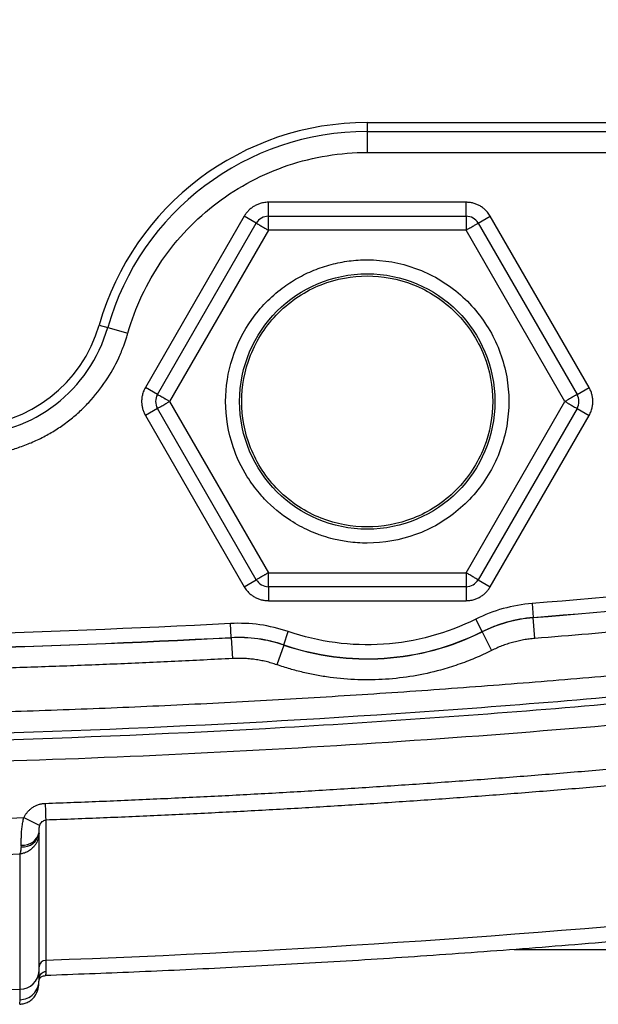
# Model space of a CAD drawing. Header units: millimetres. Extents: x 19 to 819, y 19 to 629.
# Tile 31 of 54: x 511 to 531, y 177 to 212. Entities that reach past the tile are written whole.
import ezdxf

# ---------------------------------------------------------------- set-up
doc = ezdxf.new("R2010")
doc.units = ezdxf.units.MM
doc.header["$LTSCALE"] = 3

msp = doc.modelspace()

# ---------------------------------------------------------------- linework, layer by layer
for p, q in [((523.004, 208.412), (523.004, 208.09)), ((523.004, 208.412), (536.101, 208.412)), ((523.004, 208.09), (536.101, 208.09)), ((523.004, 208.09), (523.004, 207.34)), ((523.004, 207.34), (536.101, 207.34)), ((526.55, 205.553), (519.458, 205.553)), ((519.458, 205.053), (519.458, 205.553)), ((526.55, 205.053), (526.55, 205.553)), ((518.592, 205.053), (515.046, 198.912)), ((515.479, 198.662), (519.025, 204.803)), ((519.025, 204.803), (518.592, 205.053)), ((519.458, 205.053), (526.55, 205.053)), ((519.458, 204.553), (519.458, 205.053)), ((526.55, 205.053), (526.55, 204.553)), ((526.983, 204.803), (527.416, 205.053)), ((526.983, 204.803), (530.529, 198.662)), ((530.962, 198.912), (527.416, 205.053)), ((519.458, 204.553), (515.912, 198.412)), ((526.55, 204.553), (519.458, 204.553)), ((530.096, 198.412), (526.55, 204.553)), ((513.387, 201.152), (513.696, 201.064)), ((513.696, 201.064), (514.417, 200.859)), ((515.479, 198.662), (515.046, 198.912)), ((530.529, 198.662), (530.962, 198.912)), ((515.912, 198.412), (519.458, 192.27)), ((526.55, 192.27), (530.096, 198.412)), ((515.479, 198.162), (515.046, 197.912)), ((519.025, 192.02), (515.479, 198.162)), ((530.529, 198.162), (526.983, 192.02)), ((530.529, 198.162), (530.962, 197.912)), ((515.046, 197.912), (518.592, 191.77)), ((527.416, 191.77), (530.962, 197.912)), ((519.458, 191.77), (519.458, 192.27)), ((519.458, 192.27), (526.55, 192.27)), ((526.55, 192.27), (526.55, 191.77)), ((518.592, 191.77), (519.025, 192.02)), ((519.458, 191.77), (519.458, 191.27)), ((526.55, 191.77), (519.458, 191.77)), ((526.55, 191.77), (526.55, 191.27)), ((526.983, 192.02), (527.416, 191.77)), ((519.458, 191.27), (526.55, 191.27)), ((528.916, 191.168), (528.956, 190.67)), ((528.956, 190.67), (528.958, 190.663)), ((529.018, 189.915), (528.958, 190.663)), ((518.126, 189.951), (518.1, 190.45)), ((527.124, 190.159), (526.901, 190.607)), ((518.125, 189.943), (518.126, 189.951)), ((518.125, 189.943), (518.165, 189.195)), ((520.01, 189.687), (520.173, 190.16)), ((527.126, 190.152), (527.124, 190.159)), ((527.126, 190.152), (527.461, 189.482)), ((520.009, 189.68), (519.766, 188.971)), ((520.01, 189.687), (520.009, 189.68)), ((511.23, 180.457), (511.23, 182.937)), ((510.551, 177.342), (510.551, 182.188)), ((511.23, 180.506), (511.23, 182.466)), ((511.23, 178.138), (511.23, 180.506)), ((511.23, 178), (511.23, 180.457)), ((528.274, 178.762), (539.303, 178.762)), ((511.226, 177.622), (511.23, 177.652)), ((511.248, 177.706), (511.24, 177.691)), ((510.538, 176.82), (510.552, 176.965)), ((510.537, 176.799), (510.538, 176.82))]:
    msp.add_line(p, q)
at = {"flags": 128}
msp.add_lwpolyline([(511.45, 184.004), (511.453, 183.906), (511.457, 183.811), (511.46, 183.72), (511.463, 183.636), (511.466, 183.561), (511.468, 183.496), (511.47, 183.442), (511.471, 183.402)], dxfattribs=at)
msp.add_circle((523.004, 198.412), 4.579)
for centre, radius, start, end in [((523.004, 198.412), 10, 90, 164.0928), ((523.004, 198.412), 9.679, 90, 164.0928), ((519.458, 204.553), 0.5, 90, 150), ((526.55, 204.553), 0.5, 30, 90), ((508.578, 202.523), 5, 271.1506, 344.0928), ((508.578, 202.523), 5.321, 271.1506, 344.0928), ((515.912, 198.412), 0.5, 150, 210), ((530.096, 198.412), 0.5, 330, 30), ((519.458, 192.27), 0.5, 210, 270), ((526.55, 192.27), 0.5, 270, 330), ((523.004, 198.412), 9.231, 251.0686, 296.5271), ((523.004, 198.412), 9.223, 251.0628, 296.5329), ((519.273, 200.624), 19.166, 243.3739, 245.281), ((510.664, 183.08), 0.576, 263.089, 349.0884), ((510.653, 183.025), 0.584, 264.3895, 351.2958), ((511.472, 178.131), 0.242, 90.057, 178.241), ((510.552, 178.021), 0.678, 269.9389, 358.2364)]:
    msp.add_arc(centre, radius, start, end)
for points, knots in [([(449.461, 258.552), (449.592, 258.568), (449.724, 258.584), (449.855, 258.6), (450.307, 258.655), (450.76, 258.71), (451.212, 258.763), (452.118, 258.87), (453.023, 258.974), (453.929, 259.075), (455.742, 259.277), (457.556, 259.466), (459.372, 259.642), (463.005, 259.995), (466.645, 260.298), (470.29, 260.551), (477.58, 261.055), (484.892, 261.357), (492.207, 261.456), (506.839, 261.652), (521.486, 261.032), (536.014, 259.605), (537.83, 259.427), (539.644, 259.236), (541.456, 259.033), (542.362, 258.931), (543.268, 258.826), (544.173, 258.718), (544.625, 258.664), (545.078, 258.61), (545.53, 258.554), (545.982, 258.498), (546.438, 258.453), (546.86, 258.381), (547.705, 258.237), (548.578, 257.946), (549.398, 257.495), (550.219, 257.043), (550.983, 256.431), (551.615, 255.701), (552.246, 254.971), (552.74, 254.128), (553.068, 253.254), (553.396, 252.38), (553.558, 251.481), (553.581, 250.628), (553.586, 250.415), (553.587, 250.192), (553.586, 249.963), (553.586, 249.735), (553.583, 249.502), (553.583, 249.275), (553.583, 248.819), (553.583, 248.362), (553.583, 247.905), (553.583, 247.448), (553.583, 246.992), (553.583, 246.535), (553.583, 246.421), (553.586, 246.309), (553.59, 246.196), (553.595, 246.084), (553.603, 245.971), (553.614, 245.859), (553.636, 245.635), (553.671, 245.413), (553.724, 245.195), (553.83, 244.76), (554.003, 244.347), (554.154, 243.921), (554.229, 243.708), (554.302, 243.497), (554.374, 243.284), (554.447, 243.071), (554.518, 242.858), (554.589, 242.644), (554.869, 241.788), (555.132, 240.922), (555.376, 240.049), (556.35, 236.554), (557.018, 232.926), (557.346, 229.252), (558.001, 221.904), (557.264, 214.381), (555.273, 207.41), (555.024, 206.538), (554.756, 205.676), (554.47, 204.822), (554.327, 204.395), (554.18, 203.971), (554.028, 203.549), (553.876, 203.127), (553.721, 202.701), (553.649, 202.259), (553.576, 201.818), (553.583, 201.364), (553.583, 200.906), (553.583, 200.449), (553.583, 199.993), (553.583, 199.537), (553.583, 199.08), (553.583, 198.623), (553.583, 198.167), (553.583, 197.71), (553.594, 197.269), (553.563, 196.836), (553.502, 195.971), (553.295, 195.07), (552.922, 194.206), (552.549, 193.342), (552.01, 192.521), (551.344, 191.824), (550.677, 191.127), (549.887, 190.557), (549.053, 190.149), (548.636, 189.945), (548.209, 189.781), (547.782, 189.655), (547.354, 189.53), (546.946, 189.445), (546.508, 189.39), (546.399, 189.377), (546.29, 189.363), (546.177, 189.349), (546.065, 189.335), (545.952, 189.321), (545.837, 189.307), (545.609, 189.279), (545.378, 189.25), (545.152, 189.223), (544.7, 189.168), (544.247, 189.113), (543.795, 189.06), (542.89, 188.953), (541.984, 188.849), (541.078, 188.748), (539.266, 188.546), (537.451, 188.357), (535.635, 188.181), (532.002, 187.828), (528.362, 187.525), (524.717, 187.272), (517.427, 186.768), (510.115, 186.466), (502.8, 186.367), (488.169, 186.171), (473.521, 186.791), (458.993, 188.218), (457.177, 188.396), (455.363, 188.587), (453.551, 188.79), (452.645, 188.892), (451.739, 188.997), (450.834, 189.105), (450.382, 189.159), (449.93, 189.214), (449.477, 189.269), (449.025, 189.325), (448.57, 189.37), (448.147, 189.442), (447.303, 189.586), (446.43, 189.877), (445.609, 190.328), (444.788, 190.78), (444.024, 191.392), (443.393, 192.122), (442.761, 192.852), (442.267, 193.695), (441.939, 194.569), (441.611, 195.443), (441.449, 196.343), (441.427, 197.195), (441.421, 197.408), (441.42, 197.631), (441.421, 197.86), (441.422, 198.088), (441.424, 198.321), (441.424, 198.548), (441.424, 199.004), (441.424, 199.461), (441.424, 199.918), (441.424, 200.375), (441.424, 200.831), (441.424, 201.288), (441.424, 201.402), (441.422, 201.514), (441.417, 201.627), (441.412, 201.739), (441.404, 201.852), (441.393, 201.964), (441.372, 202.188), (441.337, 202.41), (441.283, 202.628), (441.177, 203.063), (441.004, 203.476), (440.854, 203.902), (440.778, 204.115), (440.705, 204.326), (440.633, 204.539), (440.56, 204.752), (440.489, 204.965), (440.419, 205.179), (440.138, 206.035), (439.875, 206.901), (439.631, 207.774), (438.657, 211.269), (437.989, 214.897), (437.662, 218.571), (437.006, 225.919), (437.743, 233.442), (439.734, 240.413), (439.983, 241.285), (440.251, 242.148), (440.537, 243.001), (440.68, 243.428), (440.828, 243.852), (440.98, 244.274), (441.131, 244.696), (441.286, 245.122), (441.359, 245.564), (441.431, 246.005), (441.424, 246.459), (441.424, 246.917), (441.424, 247.374), (441.424, 247.83), (441.424, 248.286), (441.424, 248.743), (441.424, 249.2), (441.424, 249.656), (441.424, 250.113), (441.413, 250.554), (441.444, 250.987), (441.505, 251.852), (441.712, 252.753), (442.085, 253.617), (442.458, 254.481), (442.997, 255.302), (443.664, 255.999), (444.33, 256.696), (445.121, 257.266), (445.955, 257.674), (446.788, 258.082), (447.661, 258.328), (448.499, 258.433), (448.604, 258.446), (448.715, 258.46), (448.831, 258.474), (448.946, 258.488), (449.064, 258.503), (449.177, 258.517), (449.271, 258.529), (449.366, 258.54), (449.461, 258.552)], [0.99723, 0.99723, 0.99723, 0.99723, 0.998366, 0.998366, 0.998366, 1.002272, 1.002272, 1.002272, 1.010085, 1.010085, 1.010085, 1.02571, 1.02571, 1.02571, 1.05696, 1.05696, 1.05696, 1.11946, 1.11946, 1.11946, 1.24446, 1.24446, 1.24446, 1.260085, 1.260085, 1.260085, 1.267897, 1.267897, 1.267897, 1.271804, 1.271804, 1.271804, 1.27571, 1.27571, 1.27571, 1.283522, 1.283522, 1.283522, 1.291335, 1.291335, 1.291335, 1.299147, 1.299147, 1.299147, 1.30696, 1.30696, 1.30696, 1.308913, 1.308913, 1.308913, 1.310866, 1.310866, 1.310866, 1.314772, 1.314772, 1.314772, 1.318679, 1.318679, 1.318679, 1.319655, 1.319655, 1.319655, 1.320632, 1.320632, 1.320632, 1.322585, 1.322585, 1.322585, 1.326491, 1.326491, 1.326491, 1.328444, 1.328444, 1.328444, 1.330397, 1.330397, 1.330397, 1.33821, 1.33821, 1.33821, 1.36946, 1.36946, 1.36946, 1.43196, 1.43196, 1.43196, 1.439772, 1.439772, 1.439772, 1.443679, 1.443679, 1.443679, 1.447585, 1.447585, 1.447585, 1.451491, 1.451491, 1.451491, 1.455397, 1.455397, 1.455397, 1.459304, 1.459304, 1.459304, 1.46321, 1.46321, 1.46321, 1.471022, 1.471022, 1.471022, 1.478835, 1.478835, 1.478835, 1.486647, 1.486647, 1.486647, 1.490554, 1.490554, 1.490554, 1.49446, 1.49446, 1.49446, 1.495437, 1.495437, 1.495437, 1.496413, 1.496413, 1.496413, 1.498366, 1.498366, 1.498366, 1.502272, 1.502272, 1.502272, 1.510085, 1.510085, 1.510085, 1.52571, 1.52571, 1.52571, 1.55696, 1.55696, 1.55696, 1.61946, 1.61946, 1.61946, 1.74446, 1.74446, 1.74446, 1.760085, 1.760085, 1.760085, 1.767897, 1.767897, 1.767897, 1.771804, 1.771804, 1.771804, 1.77571, 1.77571, 1.77571, 1.783522, 1.783522, 1.783522, 1.791335, 1.791335, 1.791335, 1.799147, 1.799147, 1.799147, 1.80696, 1.80696, 1.80696, 1.808913, 1.808913, 1.808913, 1.810866, 1.810866, 1.810866, 1.814772, 1.814772, 1.814772, 1.818679, 1.818679, 1.818679, 1.819655, 1.819655, 1.819655, 1.820632, 1.820632, 1.820632, 1.822585, 1.822585, 1.822585, 1.826491, 1.826491, 1.826491, 1.828444, 1.828444, 1.828444, 1.830397, 1.830397, 1.830397, 1.83821, 1.83821, 1.83821, 1.86946, 1.86946, 1.86946, 1.93196, 1.93196, 1.93196, 1.939772, 1.939772, 1.939772, 1.943679, 1.943679, 1.943679, 1.947585, 1.947585, 1.947585, 1.951491, 1.951491, 1.951491, 1.955397, 1.955397, 1.955397, 1.959304, 1.959304, 1.959304, 1.96321, 1.96321, 1.96321, 1.971022, 1.971022, 1.971022, 1.978835, 1.978835, 1.978835, 1.986647, 1.986647, 1.986647, 1.99446, 1.99446, 1.99446, 1.995437, 1.995437, 1.995437, 1.996413, 1.996413, 1.996413, 1.99723, 1.99723, 1.99723, 1.99723]), ([(449.552, 257.808), (449.375, 257.786), (449.086, 257.75), (448.704, 257.704), (448.055, 257.619), (447.241, 257.416), (446.291, 257.024), (445.377, 256.509), (444.59, 255.89), (443.939, 255.205), (443.296, 254.377), (442.699, 253.28), (442.321, 252.012), (442.204, 251.175), (442.17, 250.541), (442.173, 250.011), (442.174, 249.146), (442.173, 248.069), (442.174, 247.037), (442.173, 246.188), (442.129, 245.46), (441.955, 244.792), (441.752, 244.201), (441.537, 243.61), (441.26, 242.811), (440.752, 241.251), (440.107, 239.03), (439.429, 236.154), (438.893, 233.238), (438.447, 229.885), (438.171, 226.102), (438.159, 221.427), (438.574, 216.282), (439.381, 211.769), (440.233, 208.35), (440.813, 206.383), (441.308, 204.864), (441.61, 204.012), (441.817, 203.453), (441.918, 203.148), (442.032, 202.753), (442.131, 202.218), (442.173, 201.666), (442.171, 201.078), (442.174, 200.324), (442.173, 199.482), (442.174, 198.783), (442.173, 198.35), (442.172, 197.969), (442.17, 197.548), (442.175, 197.125), (442.223, 196.432), (442.392, 195.492), (442.722, 194.58), (443.143, 193.735), (443.642, 192.954), (444.478, 192.021), (445.534, 191.188), (446.6, 190.649), (447.492, 190.348), (448.192, 190.184), (448.929, 190.087), (449.57, 190.013), (450.398, 189.912), (451.301, 189.804), (452.836, 189.625), (456.854, 189.173), (463.474, 188.523), (472.244, 187.86), (481.003, 187.395), (487.407, 187.198), (491.471, 187.127), (493.192, 187.104), (494.913, 187.089), (496.633, 187.081), (498.353, 187.081), (500.073, 187.088), (501.792, 187.103), (503.51, 187.125), (505.229, 187.155), (506.946, 187.193), (508.664, 187.238), (510.381, 187.29), (512.097, 187.35), (513.814, 187.417), (515.529, 187.492), (517.245, 187.575), (518.96, 187.665), (520.674, 187.762), (522.388, 187.867), (524.102, 187.979), (525.815, 188.099), (527.528, 188.227), (529.24, 188.362), (530.952, 188.504), (532.664, 188.654), (534.375, 188.811), (536.086, 188.976), (537.796, 189.149), (539.506, 189.329), (541.215, 189.516), (542.924, 189.711), (544.633, 189.915), (545.879, 190.063), (546.648, 190.166), (547.081, 190.242), (547.637, 190.382), (548.32, 190.627), (548.986, 190.943), (549.933, 191.519), (550.885, 192.352), (551.671, 193.403), (552.155, 194.282), (552.571, 195.333), (552.761, 196.232), (552.828, 197.032), (552.838, 197.497), (552.833, 198.039), (552.834, 198.786), (552.834, 199.648), (552.834, 200.531), (552.835, 201.095), (552.834, 201.458), (552.842, 201.723), (552.862, 202.035), (552.904, 202.379), (552.977, 202.734), (553.074, 203.08), (553.192, 203.445), (553.367, 203.928), (553.888, 205.398), (554.657, 207.862), (555.505, 211.274), (556.149, 214.74), (556.739, 219.444), (556.958, 225.395), (556.449, 231.355), (555.612, 236.067), (554.766, 239.583), (553.981, 242.13), (553.453, 243.661), (553.239, 244.233), (553.072, 244.711), (552.95, 245.192), (552.859, 245.753), (552.83, 246.335), (552.835, 246.967), (552.833, 247.758), (552.833, 248.673), (552.835, 249.532), (552.837, 250.061), (552.836, 250.528), (552.822, 250.895), (552.758, 251.536), (552.613, 252.315), (552.132, 253.684), (551.302, 255.019), (550.159, 256.126), (549.091, 256.848), (548.06, 257.313), (547.142, 257.577), (546.497, 257.683), (545.758, 257.772), (544.786, 257.89), (540.446, 258.409), (533.023, 259.181), (522.558, 259.989), (511.982, 260.523), (496.251, 260.89), (475.363, 260.406), (458.131, 258.861), (449.552, 257.808)], [0, 0, 0, 0, 0.001548, 0.002515, 0.003338, 0.007218, 0.009726, 0.012228, 0.016283, 0.01834, 0.020404, 0.025348, 0.029041, 0.031812, 0.032648, 0.034542, 0.0364, 0.040136, 0.043872, 0.045335, 0.047489, 0.050168, 0.051282, 0.052905, 0.055612, 0.058605, 0.067115, 0.075635, 0.084186, 0.092788, 0.104916, 0.117012, 0.133248, 0.149556, 0.156656, 0.163758, 0.167316, 0.170494, 0.171578, 0.172483, 0.173275, 0.175137, 0.177188, 0.178054, 0.180231, 0.183719, 0.185345, 0.186289, 0.187467, 0.188644, 0.189941, 0.19113, 0.194659, 0.198169, 0.199487, 0.202833, 0.206156, 0.210296, 0.214414, 0.216425, 0.218444, 0.22063, 0.222854, 0.224034, 0.227859, 0.230727, 0.237419, 0.262883, 0.288334, 0.313587, 0.338851, 0.343822, 0.348792, 0.35376, 0.358727, 0.363692, 0.368656, 0.37362, 0.378582, 0.383544, 0.388504, 0.393464, 0.398424, 0.403383, 0.408341, 0.413299, 0.418257, 0.423215, 0.428173, 0.433131, 0.438089, 0.443047, 0.448006, 0.452965, 0.457925, 0.462885, 0.467846, 0.472808, 0.477771, 0.482735, 0.487699, 0.492666, 0.497633, 0.502602, 0.503532, 0.504359, 0.506409, 0.50849, 0.510632, 0.512782, 0.518079, 0.521452, 0.524109, 0.526747, 0.531218, 0.531999, 0.533698, 0.535248, 0.536691, 0.540164, 0.542715, 0.544342, 0.545048, 0.545855, 0.546646, 0.54775, 0.548851, 0.549781, 0.550869, 0.552168, 0.554232, 0.564374, 0.574508, 0.584668, 0.594891, 0.615551, 0.636115, 0.646561, 0.656984, 0.667421, 0.669629, 0.67101, 0.672715, 0.674004, 0.675308, 0.677628, 0.679039, 0.680787, 0.684476, 0.686966, 0.688228, 0.689051, 0.691012, 0.691409, 0.694632, 0.697839, 0.703942, 0.708032, 0.711546, 0.715055, 0.717779, 0.719792, 0.720709, 0.724232, 0.728271, 0.758569, 0.788862, 0.819173, 0.850276, 0.925133, 1, 1, 1, 1]), ([(529.018, 257.908), (529.63, 257.858), (530.854, 257.758), (532.688, 257.597), (534.521, 257.428), (536.352, 257.25), (538.182, 257.064), (540.316, 256.837), (542.754, 256.562), (544.73, 256.326), (545.871, 256.184), (546.327, 256.126), (547.082, 255.993), (548.157, 255.582), (549.116, 254.949), (549.776, 254.315), (550.348, 253.602), (550.889, 252.589), (551.202, 251.482), (551.267, 250.683), (551.274, 250.224), (551.273, 249.534), (551.274, 248.729), (551.271, 247.808), (551.268, 247.164), (551.271, 246.609), (551.275, 246.149), (551.302, 245.645), (551.383, 245.054), (551.537, 244.384), (551.762, 243.735), (552.068, 242.872), (552.444, 241.79), (552.85, 240.478), (553.227, 239.159), (553.687, 237.388), (554.184, 235.153), (554.808, 231.566), (555.268, 227.038), (555.293, 222.492), (555.06, 218.856), (554.756, 216.131), (554.326, 213.423), (553.767, 210.732), (553.079, 208.074), (552.506, 206.216), (552.136, 205.134), (551.981, 204.702), (551.782, 204.163), (551.564, 203.514), (551.395, 202.851), (551.309, 202.171), (551.279, 201.528), (551.272, 200.838), (551.274, 200.147), (551.274, 199.412), (551.273, 198.836), (551.275, 198.375), (551.274, 198.087), (551.273, 197.857), (551.275, 197.627), (551.272, 197.223), (551.235, 196.647), (551.093, 195.969), (550.882, 195.313), (550.595, 194.686), (550.238, 194.099), (549.812, 193.558), (549.325, 193.073), (548.78, 192.653), (548.19, 192.3), (547.629, 192.044), (547.118, 191.868), (546.671, 191.75), (546.37, 191.705), (546.221, 191.683)], [0, 0, 0, 0, 0.020962, 0.041914, 0.062857, 0.083791, 0.104718, 0.125636, 0.157055, 0.188459, 0.193572, 0.196312, 0.204159, 0.219672, 0.235229, 0.243044, 0.250829, 0.266361, 0.281899, 0.289717, 0.293646, 0.297575, 0.313292, 0.321111, 0.329009, 0.335297, 0.34003, 0.344728, 0.352527, 0.360338, 0.368148, 0.375974, 0.391617, 0.407237, 0.422826, 0.438462, 0.469693, 0.500961, 0.562704, 0.624803, 0.655923, 0.687045, 0.718346, 0.749516, 0.780816, 0.812035, 0.815875, 0.819862, 0.827689, 0.835485, 0.843236, 0.851, 0.858831, 0.865199, 0.874559, 0.882423, 0.890287, 0.89422, 0.898151, 0.900115, 0.902083, 0.906014, 0.913882, 0.921743, 0.929614, 0.93737, 0.945201, 0.953021, 0.960813, 0.968614, 0.976421, 0.984259, 0.989621, 0.994856, 1, 1, 1, 1]), ([(546.127, 192.434), (546.372, 192.464), (546.607, 192.515), (547.065, 192.647), (547.288, 192.728), (547.723, 192.921), (547.936, 193.032), (548.24, 193.218), (548.339, 193.284), (548.533, 193.421), (548.629, 193.495), (548.907, 193.726), (549.081, 193.896), (549.401, 194.257), (549.546, 194.447), (549.939, 195.045), (550.144, 195.487), (550.357, 196.174), (550.413, 196.408), (550.472, 196.764), (550.487, 196.889), (550.506, 197.13), (550.511, 197.249), (550.516, 197.479), (550.517, 197.592), (550.517, 197.813), (550.516, 197.92), (550.516, 198.246), (550.516, 198.899), (550.516, 199.552), (550.516, 200.422), (550.513, 200.859), (550.526, 201.709), (550.545, 202.124), (550.618, 202.728), (550.65, 202.926), (550.733, 203.317), (550.784, 203.515), (550.96, 204.112), (551.107, 204.515), (551.333, 205.136), (551.409, 205.346), (551.518, 205.668), (551.553, 205.77), (551.622, 205.98), (551.657, 206.085), (552.239, 207.872), (552.707, 209.57), (553.483, 213.004), (553.79, 214.739), (554.247, 218.243), (554.396, 220.018), (554.598, 225.303), (554.409, 228.802), (553.635, 234.007), (553.298, 235.736), (552.668, 238.319), (552.438, 239.178), (552.063, 240.455), (551.933, 240.879), (551.73, 241.514), (551.66, 241.727), (551.517, 242.148), (551.445, 242.357), (551.299, 242.775), (551.225, 242.982), (551.116, 243.293), (551.061, 243.448), (551.007, 243.603), (550.979, 243.681), (550.97, 243.708), (550.953, 243.757), (550.945, 243.781), (550.804, 244.197), (550.704, 244.597), (550.563, 245.411), (550.523, 245.827), (550.516, 246.297), (550.516, 246.354), (550.515, 246.464), (550.514, 246.629), (550.512, 247.016), (550.512, 247.348), (550.514, 248.013), (550.516, 248.46), (550.516, 249.127), (550.516, 249.46), (550.516, 249.794), (550.516, 250.016), (550.517, 250.125), (550.515, 250.472), (550.507, 250.713), (550.467, 251.081), (550.449, 251.204), (550.402, 251.448), (550.374, 251.565), (550.28, 251.916), (550.202, 252.145), (550.012, 252.596), (549.902, 252.814), (549.653, 253.232), (549.513, 253.433), (549.197, 253.814), (549.02, 253.994), (548.651, 254.318), (548.456, 254.464), (548.048, 254.728), (547.832, 254.847), (547.391, 255.054), (547.168, 255.142), (546.692, 255.286), (546.452, 255.335), (546.101, 255.391), (545.986, 255.407), (545.759, 255.435), (545.651, 255.449), (545.32, 255.49), (543.334, 255.734), (541.347, 255.962), (536.042, 256.535), (532.502, 256.868), (528.956, 257.153)], [0, 0, 0, 0, 0.007813, 0.007813, 0.015625, 0.015625, 0.023438, 0.023438, 0.027344, 0.027344, 0.03125, 0.03125, 0.039063, 0.039063, 0.046875, 0.046875, 0.0625, 0.0625, 0.070312, 0.070312, 0.074219, 0.074219, 0.078125, 0.078125, 0.082031, 0.082031, 0.085937, 0.085937, 0.09375, 0.109375, 0.109375, 0.125, 0.125, 0.140625, 0.140625, 0.148437, 0.148437, 0.15625, 0.15625, 0.171875, 0.171875, 0.179687, 0.179687, 0.183594, 0.183594, 0.1875, 0.1875, 0.25, 0.25, 0.3125, 0.3125, 0.375, 0.375, 0.5, 0.5, 0.5625, 0.5625, 0.59375, 0.59375, 0.609375, 0.609375, 0.617187, 0.617187, 0.625, 0.625, 0.632812, 0.632812, 0.636719, 0.638672, 0.638672, 0.639648, 0.639648, 0.640625, 0.640625, 0.65625, 0.65625, 0.671875, 0.671875, 0.673828, 0.673828, 0.675781, 0.679687, 0.6875, 0.6875, 0.703125, 0.703125, 0.710937, 0.714844, 0.714844, 0.71875, 0.71875, 0.726562, 0.726562, 0.730469, 0.730469, 0.734375, 0.734375, 0.742187, 0.742187, 0.75, 0.75, 0.757812, 0.757812, 0.765625, 0.765625, 0.773437, 0.773437, 0.78125, 0.78125, 0.789062, 0.789062, 0.796875, 0.796875, 0.800781, 0.800781, 0.804687, 0.804687, 0.8125, 0.875, 0.875, 1, 1, 1, 1]), ([(546.128, 192.426), (546.943, 192.529), (547.824, 192.877), (548.926, 193.711), (549.252, 194.045), (549.8, 194.788), (550.021, 195.198), (550.345, 196.049), (550.452, 196.485), (550.517, 197.126), (550.522, 197.339), (550.525, 197.772), (550.524, 197.995), (550.524, 199.111), (550.521, 200.003), (550.525, 201.342), (550.536, 202.012), (550.617, 202.673), (550.693, 203.112), (550.744, 203.329), (550.919, 203.97), (551.142, 204.593), (551.369, 205.212), (551.513, 205.627), (551.582, 205.835), (552.201, 207.715), (552.677, 209.426), (553.867, 214.638), (554.574, 220.014), (554.523, 225.431), (554.317, 229.027), (554.126, 230.819), (553.579, 234.364), (553.045, 236.996), (552.338, 239.56), (551.956, 240.829), (551.825, 241.25), (551.549, 242.083), (551.333, 242.701), (551.113, 243.323), (550.966, 243.74), (550.894, 243.95), (550.711, 244.592), (550.58, 245.252), (550.533, 245.919), (550.521, 246.362), (550.521, 246.584), (550.519, 247.252), (550.521, 247.699), (550.524, 248.593), (550.524, 249.04), (550.524, 249.709), (550.524, 249.932), (550.524, 250.378), (550.519, 250.591), (550.486, 251.014), (550.456, 251.225), (550.362, 251.656), (550.177, 252.305), (549.865, 252.93), (549.339, 253.69), (549.017, 254.029), (548.294, 254.602), (547.894, 254.837), (547.277, 255.106), (547.067, 255.183), (546.653, 255.301), (546.447, 255.343), (546.025, 255.411), (545.804, 255.437), (545.362, 255.492), (543.374, 255.736), (537.843, 256.373), (532.516, 256.875), (528.958, 257.16)], [0, 0, 0, 0, 0.03125, 0.03125, 0.046875, 0.046875, 0.0625, 0.0625, 0.078125, 0.078125, 0.085937, 0.085937, 0.09375, 0.09375, 0.125, 0.125, 0.140625, 0.148437, 0.148437, 0.15625, 0.15625, 0.171875, 0.179688, 0.179688, 0.1875, 0.1875, 0.25, 0.25, 0.375, 0.4375, 0.4375, 0.5, 0.5, 0.5625, 0.59375, 0.59375, 0.609375, 0.609375, 0.625, 0.632812, 0.632812, 0.640625, 0.640625, 0.65625, 0.664062, 0.664062, 0.671875, 0.671875, 0.6875, 0.6875, 0.703125, 0.703125, 0.710937, 0.710937, 0.71875, 0.71875, 0.726562, 0.726562, 0.734375, 0.75, 0.75, 0.765625, 0.765625, 0.78125, 0.78125, 0.789062, 0.789062, 0.796875, 0.796875, 0.804687, 0.804687, 0.8125, 0.875, 1, 1, 1, 1]), ([(528.916, 256.655), (532.457, 256.371), (535.993, 256.038), (541.291, 255.466), (543.276, 255.237), (545.259, 254.994), (545.7, 254.939), (545.92, 254.914), (546.359, 254.844), (546.575, 254.799), (546.995, 254.672), (547.2, 254.591), (547.6, 254.404), (547.795, 254.296), (548.165, 254.057), (548.341, 253.925), (548.672, 253.635), (548.83, 253.475), (549.11, 253.135), (549.236, 252.955), (549.573, 252.391), (549.746, 251.976), (549.917, 251.34), (549.959, 251.124), (550.007, 250.683), (550.015, 250.46), (550.018, 250.016), (550.017, 249.794), (550.017, 249.349), (550.017, 249.127), (550.017, 248.46), (550.014, 248.015), (550.012, 247.126), (550.011, 246.682), (550.024, 245.793), (550.066, 245.351), (550.216, 244.487), (550.322, 244.062), (550.533, 243.438), (550.608, 243.231), (550.754, 242.816), (550.827, 242.608), (551.045, 241.985), (551.188, 241.569), (551.456, 240.731), (551.584, 240.31), (551.956, 239.044), (552.184, 238.193), (552.808, 235.633), (553.143, 233.919), (553.911, 228.758), (554.097, 225.291), (553.898, 220.053), (553.75, 218.293), (553.297, 214.819), (552.992, 213.099), (552.223, 209.696), (551.759, 208.012), (551.148, 206.137), (551.079, 205.929), (550.938, 205.514), (550.863, 205.307), (550.637, 204.687), (550.486, 204.273), (550.302, 203.646), (550.247, 203.436), (550.158, 203.013), (550.124, 202.801), (550.046, 202.159), (550.027, 201.726), (550.013, 200.858), (550.017, 200.422), (550.017, 199.552), (550.017, 198.899), (550.017, 198.246), (550.017, 197.811), (550.019, 197.593), (550.009, 197.158), (549.994, 196.94), (549.924, 196.513), (549.873, 196.301), (549.68, 195.678), (549.495, 195.28), (549.141, 194.741), (549.011, 194.57), (548.723, 194.246), (548.567, 194.094), (548.237, 193.819), (548.062, 193.695), (547.694, 193.47), (547.501, 193.369), (546.909, 193.107), (546.497, 192.984), (546.065, 192.93)], [0, 0, 0, 0, 0.125, 0.125, 0.1875, 0.195312, 0.195312, 0.203125, 0.203125, 0.210937, 0.210937, 0.21875, 0.21875, 0.226562, 0.226562, 0.234375, 0.234375, 0.242187, 0.242187, 0.25, 0.25, 0.265625, 0.265625, 0.273437, 0.273437, 0.28125, 0.28125, 0.289062, 0.289062, 0.296875, 0.296875, 0.3125, 0.3125, 0.328125, 0.328125, 0.34375, 0.34375, 0.359375, 0.359375, 0.367187, 0.367187, 0.375, 0.375, 0.390625, 0.390625, 0.40625, 0.40625, 0.4375, 0.4375, 0.5, 0.5, 0.625, 0.625, 0.6875, 0.6875, 0.75, 0.75, 0.8125, 0.8125, 0.820312, 0.820312, 0.828125, 0.828125, 0.84375, 0.84375, 0.851562, 0.851562, 0.859375, 0.859375, 0.875, 0.875, 0.890625, 0.890625, 0.90625, 0.914062, 0.914062, 0.921875, 0.921875, 0.929687, 0.929687, 0.9375, 0.9375, 0.953125, 0.953125, 0.960937, 0.960937, 0.96875, 0.96875, 0.976562, 0.976562, 0.984375, 0.984375, 1, 1, 1, 1]), ([(558.598, 223.912), (558.597, 223.65), (558.594, 223.127), (558.578, 222.343), (558.552, 221.559), (558.516, 220.777), (558.471, 219.995), (558.415, 219.215), (558.35, 218.435), (558.274, 217.655), (558.189, 216.877), (558.094, 216.099), (557.989, 215.323), (557.874, 214.547), (557.749, 213.771), (557.501, 212.349), (557.082, 210.293), (556.522, 208.067), (556.012, 206.303), (555.668, 205.203), (555.376, 204.326), (555.151, 203.67), (554.948, 203.112), (554.796, 202.675), (554.696, 202.344), (554.63, 202.019), (554.601, 201.672), (554.594, 201.322), (554.595, 200.962), (554.594, 200.374), (554.594, 199.554), (554.594, 198.737), (554.594, 198.148), (554.595, 197.791), (554.596, 197.321), (554.579, 196.732), (554.498, 196.028), (554.319, 195.102), (553.963, 193.974), (553.329, 192.706), (552.509, 191.551), (551.518, 190.536), (550.382, 189.689), (549.128, 189.023), (548.012, 188.643), (547.097, 188.441), (546.174, 188.323), (544.561, 188.126), (538.259, 187.384), (527.476, 186.36), (512.645, 185.512), (495.314, 185.175), (475.499, 185.717), (459.756, 187.046), (451.223, 188.033), (449.839, 188.201), (449.147, 188.286), (448.456, 188.364), (447.543, 188.503), (446.427, 188.811), (445.161, 189.375), (443.995, 190.128), (442.958, 191.044), (442.069, 192.109), (441.355, 193.296), (440.825, 194.579), (440.554, 195.704), (440.437, 196.622), (440.408, 197.318), (440.41, 198.014), (440.414, 198.728), (440.413, 199.638), (440.413, 200.494), (440.41, 201.172), (440.411, 201.542), (440.392, 201.845), (440.331, 202.31), (440.193, 202.759), (440.027, 203.205), (439.904, 203.538), (439.786, 203.877), (439.553, 204.553), (439.218, 205.578), (438.667, 207.402), (438.059, 209.705), (437.559, 212.038), (437.224, 213.92), (437.005, 215.341), (436.82, 216.763), (436.669, 218.189), (436.552, 219.616), (436.469, 221.046), (436.417, 222.478), (436.412, 223.433), (436.409, 223.912)], [0, 0, 0, 0, 0.004391, 0.008779, 0.013164, 0.017546, 0.021926, 0.026306, 0.030685, 0.035065, 0.039446, 0.043829, 0.048214, 0.052603, 0.056995, 0.061392, 0.076836, 0.092196, 0.099908, 0.107664, 0.111539, 0.115422, 0.119308, 0.121503, 0.123181, 0.12511, 0.127054, 0.129019, 0.130994, 0.133088, 0.138897, 0.144754, 0.146801, 0.148777, 0.150752, 0.1547, 0.158653, 0.162634, 0.170518, 0.178424, 0.186325, 0.194203, 0.202136, 0.21002, 0.217933, 0.22184, 0.225736, 0.23353, 0.249118, 0.332237, 0.415288, 0.498389, 0.623108, 0.7478, 0.763393, 0.767291, 0.77119, 0.775089, 0.778972, 0.786677, 0.794436, 0.802149, 0.809882, 0.81758, 0.825335, 0.833048, 0.840791, 0.844677, 0.848572, 0.852465, 0.856358, 0.860554, 0.867746, 0.870727, 0.871929, 0.87396, 0.875822, 0.879795, 0.881803, 0.883812, 0.885746, 0.887823, 0.895825, 0.903833, 0.919801, 0.935801, 0.943858, 0.951897, 0.959922, 0.967938, 0.97595, 0.983961, 0.991976, 1, 1, 1, 1]), ([(557.848, 223.912), (557.843, 220.321), (557.523, 216.751), (556.727, 212.316), (556.547, 211.43), (556.147, 209.662), (555.926, 208.78), (555.444, 207.027), (555.182, 206.154), (554.759, 204.853), (554.613, 204.42), (554.387, 203.772), (554.31, 203.561), (554.151, 203.118), (554.067, 202.884), (553.962, 202.493), (553.93, 202.354), (553.883, 202.068), (553.869, 201.928), (553.843, 201.526), (553.845, 201.278), (553.846, 200.57), (553.845, 200.1), (553.845, 199.393), (553.844, 199.157), (553.844, 198.686), (553.844, 198.452), (553.844, 198.096), (553.845, 197.975), (553.845, 197.741), (553.846, 197.625), (553.844, 197.284), (553.839, 197.067), (553.797, 196.422), (553.733, 195.99), (553.54, 195.141), (553.412, 194.729), (553.095, 193.929), (552.904, 193.541), (552.459, 192.79), (552.21, 192.435), (551.663, 191.77), (551.364, 191.461), (550.713, 190.884), (550.364, 190.621), (549.637, 190.155), (549.258, 189.951), (548.465, 189.602), (548.05, 189.457), (547.427, 189.292), (547.219, 189.246), (546.905, 189.188), (546.799, 189.171), (546.642, 189.149), (546.589, 189.141), (546.478, 189.127), (546.419, 189.12), (545.902, 189.055), (545.441, 188.999), (544.06, 188.831), (543.139, 188.723), (538.53, 188.197), (534.836, 187.828), (527.444, 187.196), (523.746, 186.932), (512.643, 186.296), (505.232, 186.081), (494.099, 186.073), (490.385, 186.123), (482.966, 186.326), (479.259, 186.481), (468.147, 187.1), (460.747, 187.722), (452.448, 188.656), (451.526, 188.763), (450.375, 188.901), (450.144, 188.929), (449.799, 188.971), (449.683, 188.985), (449.454, 189.013), (449.335, 189.027), (448.986, 189.068), (448.759, 189.094), (448.317, 189.153), (448.106, 189.186), (447.483, 189.308), (447.077, 189.421), (446.282, 189.707), (445.89, 189.882), (445.144, 190.288), (444.791, 190.518), (444.12, 191.028), (443.802, 191.31), (442.912, 192.229), (442.426, 192.919), (441.854, 194.061), (441.693, 194.455), (441.435, 195.258), (441.337, 195.668), (441.236, 196.297), (441.21, 196.508), (441.183, 196.826), (441.176, 196.933), (441.167, 197.144), (441.164, 197.253), (441.159, 197.587), (441.16, 197.815), (441.162, 198.277), (441.163, 198.514), (441.163, 199.21), (441.163, 199.906), (441.162, 200.719), (441.162, 201.067), (441.162, 201.241), (441.162, 201.3), (441.161, 201.426), (441.16, 201.491), (441.149, 201.814), (441.127, 202.084), (441.046, 202.505), (441.01, 202.647), (440.932, 202.912), (440.89, 203.037), (440.804, 203.278), (440.761, 203.393), (440.678, 203.616), (440.639, 203.722), (440.522, 204.051), (440.444, 204.277), (440.064, 205.395), (439.782, 206.294), (438.999, 209.008), (438.562, 210.838), (438.036, 213.616), (437.881, 214.548), (437.616, 216.421), (437.506, 217.36), (437.242, 220.172), (437.157, 222.043), (437.159, 223.911)], [0, 0, 0, 0, 0.0625, 0.0625, 0.078125, 0.078125, 0.09375, 0.09375, 0.109375, 0.109375, 0.117188, 0.117188, 0.121094, 0.121094, 0.125, 0.125, 0.126953, 0.126953, 0.128906, 0.128906, 0.132813, 0.132813, 0.140625, 0.140625, 0.144531, 0.144531, 0.148438, 0.148438, 0.150391, 0.150391, 0.152344, 0.152344, 0.15625, 0.15625, 0.164063, 0.164063, 0.171875, 0.171875, 0.179688, 0.179688, 0.1875, 0.1875, 0.195313, 0.195313, 0.203125, 0.203125, 0.210938, 0.210938, 0.21875, 0.21875, 0.222656, 0.222656, 0.224609, 0.224609, 0.225586, 0.225586, 0.226563, 0.226563, 0.234375, 0.234375, 0.25, 0.25, 0.3125, 0.3125, 0.375, 0.375, 0.5, 0.5, 0.5625, 0.5625, 0.625, 0.625, 0.75, 0.75, 0.765625, 0.765625, 0.769531, 0.769531, 0.771484, 0.771484, 0.773438, 0.773438, 0.777344, 0.777344, 0.78125, 0.78125, 0.789063, 0.789063, 0.796875, 0.796875, 0.804688, 0.804688, 0.8125, 0.8125, 0.828125, 0.828125, 0.835938, 0.835938, 0.84375, 0.84375, 0.847656, 0.847656, 0.849609, 0.849609, 0.851563, 0.851563, 0.855469, 0.855469, 0.859375, 0.859375, 0.867188, 0.871094, 0.873047, 0.873047, 0.874023, 0.874023, 0.875, 0.875, 0.878906, 0.878906, 0.880859, 0.880859, 0.882813, 0.882813, 0.884766, 0.884766, 0.886719, 0.886719, 0.890625, 0.890625, 0.90625, 0.90625, 0.9375, 0.9375, 0.953125, 0.953125, 0.96875, 0.96875, 1, 1, 1, 1]), ([(514.417, 200.859), (514.68, 201.784), (515.095, 202.666), (516.183, 204.254), (516.856, 204.958), (518.392, 206.118), (519.255, 206.572), (521.079, 207.184), (522.041, 207.34), (523.004, 207.34)], [0, 0, 0, 0, 0.25, 0.25, 0.5, 0.5, 0.75, 0.75, 1, 1, 1, 1]), ([(519.458, 205.553), (519.429, 205.553), (519.37, 205.551), (519.284, 205.54), (519.184, 205.518), (519.073, 205.481), (518.956, 205.421), (518.847, 205.349), (518.748, 205.263), (518.661, 205.165), (518.615, 205.091), (518.592, 205.053)], [0, 0, 0, 0, 0.083287, 0.166584, 0.249901, 0.374993, 0.500044, 0.626031, 0.749884, 0.874963, 1, 1, 1, 1]), ([(527.416, 205.053), (527.401, 205.078), (527.37, 205.128), (527.317, 205.197), (527.248, 205.273), (527.161, 205.35), (527.051, 205.422), (526.933, 205.481), (526.809, 205.523), (526.681, 205.549), (526.593, 205.552), (526.55, 205.553)], [0, 0, 0, 0, 0.083287, 0.166584, 0.249901, 0.374993, 0.500044, 0.626031, 0.749884, 0.874963, 1, 1, 1, 1]), ([(519.025, 204.803), (519.025, 204.803), (519.027, 204.802), (519.037, 204.796), (519.054, 204.786), (519.079, 204.772), (519.111, 204.754), (519.155, 204.728), (519.214, 204.694), (519.285, 204.653), (519.368, 204.605), (519.424, 204.572), (519.458, 204.553)], [0, 0, 0, 0, 0.079499, 0.159591, 0.241055, 0.3246, 0.410833, 0.500241, 0.618229, 0.750135, 0.854172, 1, 1, 1, 1]), ([(526.55, 204.553), (526.567, 204.564), (526.601, 204.583), (526.646, 204.609), (526.683, 204.631), (526.734, 204.66), (526.793, 204.694), (526.868, 204.737), (526.931, 204.773), (526.975, 204.799), (526.98, 204.802), (526.983, 204.803)], [0, 0, 0, 0, 0.078302, 0.146143, 0.203484, 0.250377, 0.382335, 0.50046, 0.675797, 0.840584, 1, 1, 1, 1]), ([(523.004, 193.333), (523.593, 193.333), (524.777, 193.541), (526.335, 194.441), (527.492, 195.82), (528.108, 197.512), (528.108, 199.312), (527.492, 201.003), (526.335, 202.382), (524.777, 203.282), (523.373, 203.528), (522.35, 203.462), (521.707, 203.336), (521.086, 203.129), (520.496, 202.844), (519.694, 202.32), (518.798, 201.402), (518.088, 199.981), (517.839, 198.385), (518.081, 196.911), (518.596, 195.826), (519.032, 195.232), (519.527, 194.681), (520.112, 194.196), (520.791, 193.828), (521.196, 193.663), (521.483, 193.563), (521.841, 193.461), (522.364, 193.361), (522.772, 193.333), (523.004, 193.333)], [0, 0, 0, 0, 0.055477, 0.110955, 0.166432, 0.221909, 0.277386, 0.332864, 0.388341, 0.443818, 0.499296, 0.51984, 0.540385, 0.560929, 0.581473, 0.602018, 0.651197, 0.700376, 0.749556, 0.801281, 0.838736, 0.861844, 0.870558, 0.908589, 0.9328, 0.943147, 0.949803, 0.9615, 0.978233, 1, 1, 1, 1]), ([(518.504, 198.412), (518.504, 197.881), (518.6, 197.309), (519.039, 196.201), (519.382, 195.669), (520.261, 194.79), (520.793, 194.447), (521.901, 194.008), (522.473, 193.912), (523.004, 193.912), (523.534, 193.912), (524.106, 194.008), (525.214, 194.447), (525.746, 194.79), (526.625, 195.669), (526.968, 196.201), (527.407, 197.309), (527.504, 197.881), (527.504, 198.942), (527.407, 199.514), (526.968, 200.622), (526.625, 201.154), (525.746, 202.033), (525.214, 202.376), (524.106, 202.815), (523.534, 202.912), (522.473, 202.912), (521.901, 202.815), (520.793, 202.376), (520.261, 202.033), (519.382, 201.154), (519.039, 200.622), (518.6, 199.514), (518.504, 198.942), (518.504, 198.412)], [0.25, 0.25, 0.25, 0.25, 0.3125, 0.3125, 0.375, 0.375, 0.4375, 0.4375, 0.5, 0.5, 0.5, 0.5625, 0.5625, 0.625, 0.625, 0.6875, 0.6875, 0.75, 0.75, 0.8125, 0.8125, 0.875, 0.875, 0.9375, 0.9375, 1, 1, 1.0625, 1.0625, 1.125, 1.125, 1.1875, 1.1875, 1.25, 1.25, 1.25, 1.25]), ([(508.7, 196.453), (508.778, 196.455), (508.935, 196.46), (509.17, 196.479), (509.403, 196.506), (509.636, 196.543), (509.867, 196.588), (510.096, 196.643), (510.322, 196.706), (510.629, 196.805), (511.01, 196.953), (511.456, 197.169), (511.884, 197.421), (512.288, 197.709), (512.669, 198.027), (513.14, 198.492), (513.642, 199.129), (514.036, 199.829), (514.253, 200.354), (514.355, 200.651), (514.4, 200.802), (514.417, 200.859)], [0, 0, 0, 0, 0.030448, 0.060895, 0.091343, 0.12179, 0.152238, 0.182685, 0.213133, 0.243581, 0.307694, 0.37181, 0.435965, 0.500113, 0.564436, 0.628344, 0.756536, 0.8782, 0.938906, 0.976829, 1, 1, 1, 1]), ([(515.046, 198.912), (515.032, 198.886), (515.004, 198.835), (514.971, 198.754), (514.939, 198.657), (514.916, 198.543), (514.909, 198.411), (514.917, 198.28), (514.942, 198.152), (514.984, 198.027), (515.025, 197.95), (515.046, 197.912)], [0, 0, 0, 0, 0.083287, 0.166584, 0.249901, 0.374993, 0.500044, 0.626031, 0.749884, 0.874963, 1, 1, 1, 1]), ([(530.962, 197.912), (530.976, 197.937), (531.003, 197.988), (531.037, 198.069), (531.068, 198.166), (531.091, 198.28), (531.098, 198.412), (531.09, 198.543), (531.065, 198.671), (531.023, 198.796), (530.982, 198.873), (530.962, 198.912)], [0, 0, 0, 0, 0.083287, 0.166584, 0.249901, 0.374993, 0.500044, 0.626031, 0.749884, 0.874963, 1, 1, 1, 1]), ([(515.912, 198.412), (515.894, 198.422), (515.861, 198.441), (515.815, 198.467), (515.778, 198.489), (515.728, 198.518), (515.668, 198.552), (515.594, 198.595), (515.53, 198.631), (515.487, 198.657), (515.481, 198.66), (515.479, 198.662)], [0, 0, 0, 0, 0.078302, 0.146143, 0.203484, 0.250377, 0.382335, 0.50046, 0.675797, 0.840584, 1, 1, 1, 1]), ([(515.479, 198.162), (515.479, 198.162), (515.48, 198.163), (515.491, 198.169), (515.508, 198.179), (515.533, 198.193), (515.565, 198.211), (515.609, 198.237), (515.668, 198.271), (515.739, 198.312), (515.822, 198.36), (515.878, 198.392), (515.912, 198.412)], [0, 0, 0, 0, 0.079499, 0.159591, 0.241055, 0.3246, 0.410833, 0.500241, 0.618229, 0.750135, 0.854172, 1, 1, 1, 1]), ([(530.529, 198.662), (530.528, 198.661), (530.527, 198.66), (530.516, 198.654), (530.499, 198.644), (530.475, 198.63), (530.442, 198.612), (530.399, 198.586), (530.339, 198.552), (530.268, 198.511), (530.186, 198.463), (530.129, 198.431), (530.096, 198.412)], [0, 0, 0, 0, 0.079499, 0.159591, 0.241055, 0.3246, 0.410833, 0.500241, 0.618229, 0.750135, 0.854172, 1, 1, 1, 1]), ([(530.096, 198.412), (530.113, 198.401), (530.147, 198.382), (530.192, 198.356), (530.229, 198.334), (530.28, 198.305), (530.339, 198.271), (530.414, 198.228), (530.477, 198.192), (530.521, 198.166), (530.526, 198.163), (530.529, 198.162)], [0, 0, 0, 0, 0.078302, 0.146143, 0.203484, 0.250377, 0.382335, 0.50046, 0.675797, 0.840584, 1, 1, 1, 1]), ([(519.458, 192.27), (519.44, 192.259), (519.407, 192.24), (519.361, 192.214), (519.324, 192.192), (519.274, 192.163), (519.214, 192.129), (519.14, 192.086), (519.077, 192.05), (519.033, 192.024), (519.027, 192.021), (519.025, 192.02)], [0, 0, 0, 0, 0.078302, 0.146143, 0.203484, 0.250377, 0.382335, 0.50046, 0.675797, 0.840584, 1, 1, 1, 1]), ([(526.983, 192.02), (526.982, 192.02), (526.981, 192.021), (526.97, 192.027), (526.953, 192.037), (526.929, 192.051), (526.896, 192.07), (526.853, 192.095), (526.793, 192.129), (526.722, 192.17), (526.64, 192.218), (526.583, 192.251), (526.55, 192.27)], [0, 0, 0, 0, 0.079499, 0.159591, 0.241055, 0.3246, 0.410833, 0.500241, 0.618229, 0.750135, 0.854172, 1, 1, 1, 1]), ([(518.592, 191.77), (518.607, 191.745), (518.637, 191.695), (518.69, 191.626), (518.759, 191.551), (518.846, 191.473), (518.957, 191.401), (519.074, 191.342), (519.198, 191.3), (519.327, 191.274), (519.414, 191.271), (519.458, 191.27)], [0, 0, 0, 0, 0.083287, 0.166584, 0.249901, 0.374993, 0.500044, 0.626031, 0.749884, 0.874963, 1, 1, 1, 1]), ([(526.55, 191.27), (526.579, 191.27), (526.637, 191.272), (526.723, 191.283), (526.823, 191.305), (526.934, 191.342), (527.051, 191.402), (527.161, 191.474), (527.259, 191.56), (527.346, 191.658), (527.393, 191.733), (527.416, 191.77)], [0, 0, 0, 0, 0.083287, 0.166584, 0.249901, 0.374993, 0.500044, 0.626031, 0.749884, 0.874963, 1, 1, 1, 1]), ([(546.221, 191.683), (545.587, 191.604), (544.317, 191.447), (542.412, 191.223), (540.504, 191.008), (538.595, 190.802), (536.683, 190.606), (534.77, 190.418), (532.854, 190.241), (530.937, 190.072), (529.658, 189.968), (529.018, 189.915)], [0, 0, 0, 0, 0.110903, 0.221851, 0.332848, 0.443896, 0.554998, 0.666157, 0.777375, 0.888655, 1, 1, 1, 1]), ([(526.901, 190.607), (525.868, 190.091), (524.733, 189.783), (522.43, 189.631), (521.264, 189.786), (520.173, 190.16)], [0, 0, 0, 0, 0.5, 0.5, 1, 1, 1, 1]), ([(529.018, 189.915), (528.95, 189.909), (528.815, 189.896), (528.613, 189.865), (528.415, 189.825), (528.218, 189.775), (528.025, 189.717), (527.834, 189.648), (527.645, 189.571), (527.523, 189.511), (527.461, 189.482)], [0, 0, 0, 0, 0.126012, 0.251159, 0.375725, 0.5, 0.624275, 0.748841, 0.873988, 1, 1, 1, 1]), ([(527.461, 189.482), (527.363, 189.434), (527.167, 189.338), (526.868, 189.208), (526.565, 189.086), (526.258, 188.975), (525.948, 188.873), (525.419, 188.719), (524.66, 188.552), (523.666, 188.436), (522.665, 188.42), (521.837, 188.49), (521.185, 188.594), (520.706, 188.695), (520.232, 188.818), (519.921, 188.92), (519.766, 188.971)], [0, 0, 0, 0, 0.041317, 0.082552, 0.12375, 0.164956, 0.206213, 0.247566, 0.37372, 0.500006, 0.626159, 0.752447, 0.814385, 0.87619, 0.938011, 1, 1, 1, 1]), ([(518.165, 189.195), (517.476, 189.16), (516.099, 189.089), (514.033, 188.998), (511.966, 188.916), (509.9, 188.846), (507.834, 188.786), (505.768, 188.738), (503.702, 188.7), (501.636, 188.673), (499.57, 188.656), (497.504, 188.651), (495.437, 188.656), (493.371, 188.673), (491.305, 188.7), (489.239, 188.738), (487.173, 188.786), (485.107, 188.846), (483.041, 188.916), (480.975, 188.998), (478.909, 189.089), (477.531, 189.16), (476.843, 189.195)], [0, 0, 0, 0, 0.0500392, 0.100066, 0.1500818, 0.200088, 0.2500859, 0.300077, 0.3500626, 0.400044, 0.4500227, 0.5, 0.5499773, 0.5999559, 0.6499374, 0.6999229, 0.749914, 0.7999119, 0.8499181, 0.899934, 0.9499608, 1, 1, 1, 1]), ([(519.766, 188.971), (519.701, 188.992), (519.571, 189.035), (519.374, 189.086), (519.176, 189.129), (518.976, 189.162), (518.775, 189.185), (518.573, 189.198), (518.369, 189.203), (518.233, 189.197), (518.165, 189.195)], [0, 0, 0, 0, 0.126012, 0.251159, 0.375725, 0.5, 0.624275, 0.748841, 0.873988, 1, 1, 1, 1]), ([(511.45, 184.004), (512.14, 184.029), (513.519, 184.08), (515.587, 184.17), (517.654, 184.269), (519.72, 184.38), (521.786, 184.502), (523.851, 184.634), (525.915, 184.777), (527.979, 184.931), (530.041, 185.096), (532.103, 185.271), (534.164, 185.458), (536.225, 185.654), (537.598, 185.795), (538.284, 185.865)], [0, 0, 0, 0, 0.076946, 0.153881, 0.230806, 0.307724, 0.384636, 0.461546, 0.538454, 0.615363, 0.692276, 0.769194, 0.846119, 0.923054, 1, 1, 1, 1]), ([(538.347, 185.266), (537.659, 185.195), (536.284, 185.055), (534.219, 184.858), (532.154, 184.671), (530.088, 184.495), (528.021, 184.33), (525.954, 184.176), (523.886, 184.033), (521.818, 183.9), (519.749, 183.779), (517.68, 183.668), (515.611, 183.568), (513.541, 183.478), (512.161, 183.427), (511.471, 183.402)], [0, 0, 0, 0, 0.076978, 0.153947, 0.230907, 0.307858, 0.3848, 0.461732, 0.538655, 0.615569, 0.692474, 0.769369, 0.846255, 0.923132, 1, 1, 1, 1]), ([(510.684, 183.491), (510.699, 183.52), (510.73, 183.578), (510.786, 183.658), (510.848, 183.731), (510.919, 183.797), (511.002, 183.86), (511.1, 183.917), (511.212, 183.963), (511.329, 183.994), (511.41, 184.001), (511.45, 184.004)], [0, 0, 0, 0, 0.102428, 0.202649, 0.30172, 0.400734, 0.500785, 0.625329, 0.750292, 0.875505, 1, 1, 1, 1]), ([(484.324, 183.491), (484.999, 183.469), (486.351, 183.426), (488.379, 183.375), (490.407, 183.333), (492.434, 183.302), (494.462, 183.281), (496.49, 183.27), (498.517, 183.27), (500.545, 183.281), (502.573, 183.302), (504.601, 183.333), (506.628, 183.375), (508.656, 183.426), (510.008, 183.469), (510.684, 183.491)], [0, 0, 0, 0, 0.076945, 0.15388, 0.230805, 0.307723, 0.384636, 0.461546, 0.538454, 0.615364, 0.692277, 0.769195, 0.84612, 0.923055, 1, 1, 1, 1]), ([(510.595, 182.508), (510.595, 182.534), (510.594, 182.583), (510.594, 182.662), (510.595, 182.739), (510.597, 182.815), (510.6, 182.889), (510.606, 182.996), (510.62, 183.14), (510.645, 183.319), (510.671, 183.435), (510.684, 183.491)], [0, 0, 0, 0, 0.096375, 0.187795, 0.273999, 0.354803, 0.430097, 0.49983, 0.677335, 0.844022, 1, 1, 1, 1]), ([(511.23, 182.971), (511.23, 183.013), (511.231, 183.058), (511.239, 183.141), (511.246, 183.181), (511.259, 183.214)], [0, 0, 0, 0, 0.5, 0.5, 1, 1, 1, 1]), ([(511.259, 183.214), (511.278, 183.267), (511.309, 183.314), (511.382, 183.38), (511.427, 183.4), (511.471, 183.402)], [0, 0, 0, 0, 0.5, 0.5, 1, 1, 1, 1]), ([(511.23, 182.937), (511.229, 182.911), (511.227, 182.858), (511.213, 182.777), (511.188, 182.691), (511.15, 182.603), (511.098, 182.516), (511.035, 182.438), (510.943, 182.349), (510.822, 182.268), (510.679, 182.21), (510.59, 182.195), (510.551, 182.188)], [0, 0, 0, 0, 0.069613, 0.144984, 0.226065, 0.312622, 0.404199, 0.500105, 0.583682, 0.749682, 0.890328, 1, 1, 1, 1]), ([(510.551, 182.188), (510.557, 182.204), (510.566, 182.229), (510.576, 182.268), (510.586, 182.311), (510.594, 182.365), (510.595, 182.419), (510.596, 182.444)], [0, 0, 0, 0, 0.245598, 0.413702, 0.500326, 0.766374, 1, 1, 1, 1]), ([(538.329, 179.658), (537.656, 179.591), (536.321, 179.457), (534.335, 179.271), (532.384, 179.097), (530.468, 178.935), (528.586, 178.786), (526.739, 178.647), (524.336, 178.478), (521.406, 178.292), (517.978, 178.104), (514.675, 177.948), (512.515, 177.869), (511.455, 177.83)], [0, 0, 0, 0, 0.075348, 0.149376, 0.222085, 0.293474, 0.363543, 0.432292, 0.499721, 0.631825, 0.759239, 0.881964, 1, 1, 1, 1]), ([(511.472, 178.373), (511.472, 178.343), (511.472, 178.284), (511.471, 178.204), (511.471, 178.132), (511.471, 178.068), (511.471, 178.011), (511.471, 177.979), (511.471, 177.963)], [0, 0, 0, 0, 0.168092, 0.335715, 0.502792, 0.669248, 0.835008, 1, 1, 1, 1]), ([(511.471, 177.963), (511.413, 177.961), (511.347, 177.936), (511.253, 177.841), (511.23, 177.774), (511.23, 177.717)], [0, 0, 0, 0, 0.5, 0.5, 1, 1, 1, 1]), ([(511.471, 177.963), (511.471, 177.947), (511.471, 177.913), (511.469, 177.876), (511.466, 177.849), (511.461, 177.833), (511.457, 177.831), (511.455, 177.83)], [0, 0, 0, 0, 0.2004947, 0.40086, 0.6009775, 0.8007295, 1, 1, 1, 1]), ([(510.54, 176.802), (510.593, 176.807), (510.702, 176.819), (510.851, 176.882), (510.98, 176.973), (511.123, 177.134), (511.22, 177.373), (511.226, 177.535), (511.229, 177.623)], [0, 0, 0, 0, 0.093081, 0.194111, 0.303695, 0.422252, 0.688096, 1, 1, 1, 1]), ([(510.552, 176.965), (510.633, 176.968), (510.72, 176.985), (510.887, 177.054), (510.967, 177.107), (511.098, 177.24), (511.149, 177.32), (511.215, 177.487), (511.23, 177.572), (511.23, 177.652)], [0, 0, 0, 0, 0.25, 0.25, 0.5, 0.5, 0.75, 0.75, 1, 1, 1, 1]), ([(511.237, 177.697), (511.235, 177.696), (511.231, 177.694), (511.313, 177.804), (511.412, 177.823), (511.459, 177.832)], [0, 0, 0, 0, 0.482354, 0.75728, 1, 1, 1, 1])]:
    msp.add_open_spline(points, degree=3, knots=knots)
for points in [[(546.065, 192.93), (540.362, 192.215), (534.646, 191.628), (528.916, 191.168)], [(528.956, 190.67), (534.693, 191.131), (540.417, 191.718), (546.127, 192.434)], [(528.958, 190.663), (534.7, 191.124), (540.426, 191.712), (546.128, 192.426)], [(528.916, 191.168), (528.208, 191.111), (527.532, 190.922), (526.901, 190.607)], [(527.124, 190.159), (527.698, 190.446), (528.313, 190.618), (528.956, 190.67)], [(528.958, 190.663), (528.315, 190.611), (527.701, 190.439), (527.126, 190.152)], [(518.1, 190.45), (504.369, 189.73), (490.638, 189.73), (476.907, 190.45)], [(520.173, 190.16), (519.5, 190.391), (518.805, 190.487), (518.1, 190.45)], [(476.881, 189.951), (490.629, 189.229), (504.378, 189.229), (518.126, 189.951)], [(476.882, 189.943), (490.611, 189.223), (504.396, 189.223), (518.125, 189.943)], [(520.009, 189.68), (519.398, 189.889), (518.766, 189.977), (518.125, 189.943)], [(518.126, 189.951), (518.767, 189.985), (519.399, 189.897), (520.01, 189.687)], [(511.471, 183.402), (511.472, 181.726), (511.472, 180.049), (511.472, 178.373)], [(511.23, 182.937), (511.23, 182.948), (511.23, 182.959), (511.23, 182.971)], [(510.596, 182.444), (510.596, 182.465), (510.595, 182.486), (510.595, 182.508)], [(484.456, 182.188), (493.151, 181.902), (501.856, 181.902), (510.551, 182.188)], [(538.348, 180.206), (529.436, 179.298), (520.444, 178.685), (511.472, 178.373)], [(511.23, 177.717), (511.23, 177.811), (511.23, 177.951), (511.23, 178.138)], [(511.23, 177.652), (511.23, 177.734), (511.23, 177.85), (511.23, 178)], [(484.456, 177.341), (493.151, 177.06), (501.856, 177.061), (510.551, 177.342)], [(510.552, 176.965), (510.553, 177.055), (510.552, 177.182), (510.551, 177.342)]]:
    msp.add_open_spline(points, degree=3)

doc.saveas('drawing.dxf')
